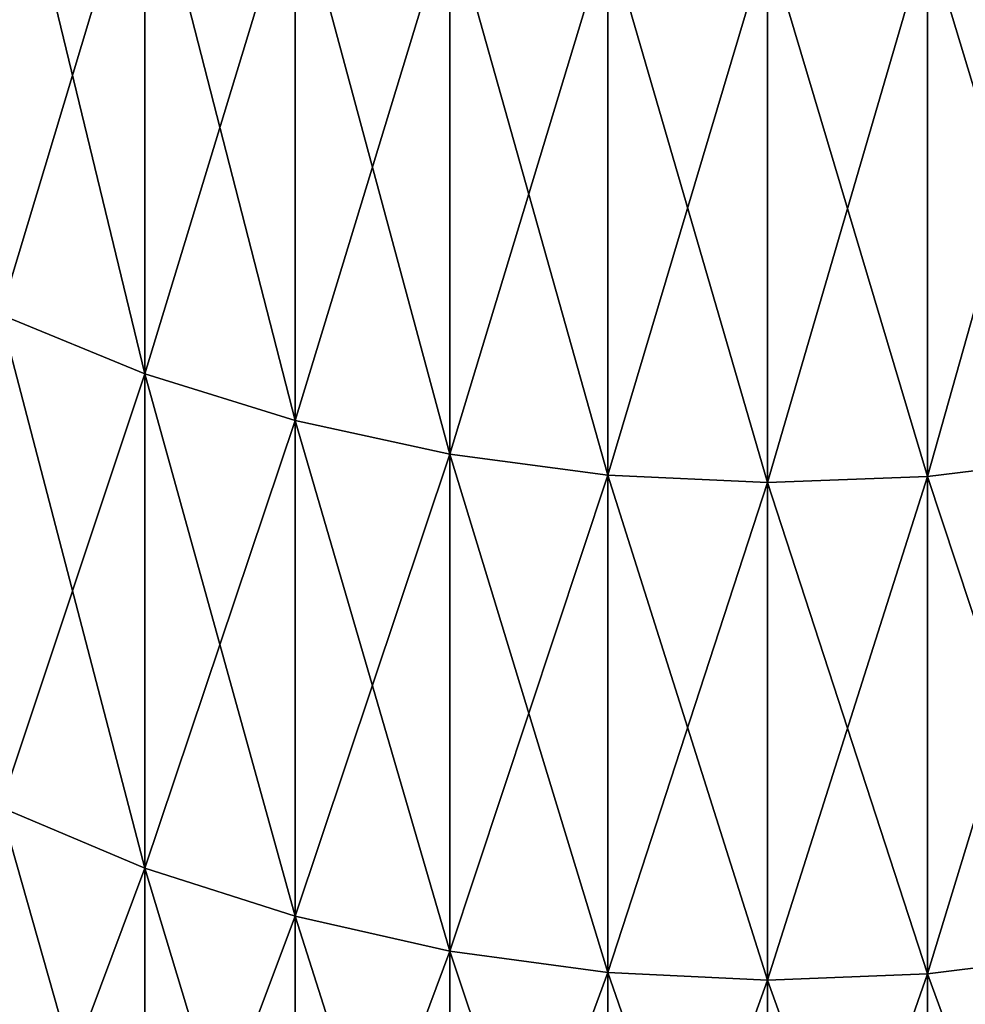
# Model space of a CAD drawing. Header units: metres. Extents: x -46 to 104, y -30 to 30.
# Tile 184 of 256: x 18.037 to 18.616, y -10.607 to -10.005. Entities that reach past the tile are written whole.
import ezdxf

# ---------------------------------------------------------------- set-up
doc = ezdxf.new("R2010")
doc.units = ezdxf.units.M
doc.layers.add('solid_26_000_502_XXX', color=7, linetype='CONTINUOUS')

msp = doc.modelspace()

# ---------------------------------------------------------------- linework, layer by layer
at = {"layer": 'solid_26_000_502_XXX'}
for points in [[(18.113604, -9.891685, 618.655579), (18.025349, -9.856707, 618.632019), (18.025349, -10.185047, 618.115845)], [(18.113604, -10.22119, 605.862488), (18.025349, -10.185047, 605.884155), (18.025349, -9.856707, 605.367981)], [(18.113604, -9.891685, 605.344421), (18.113604, -10.22119, 605.862488), (18.025349, -9.856707, 605.367981)], [(18.113604, -9.891685, 6.655568), (18.025349, -9.856707, 6.632032), (18.025349, -10.185047, 6.115828)], [(18.113604, -10.22119, -6.137531), (18.025349, -10.185047, -6.115828), (18.025349, -9.856707, -6.632032)], [(18.113604, -9.891685, -6.655568), (18.113604, -10.22119, -6.137531), (18.025349, -9.856707, -6.632032)], [(18.113604, -10.22119, 618.137512), (18.113604, -9.891685, 618.655579), (18.025349, -10.185047, 618.115845)], [(18.113604, -10.22119, 6.137531), (18.113604, -9.891685, 6.655568), (18.025349, -10.185047, 6.115828)], [(18.205557, -9.919344, 618.674194), (18.113604, -9.891685, 618.655579), (18.113604, -10.22119, 618.137512)], [(18.205557, -10.24977, 605.845337), (18.113604, -10.22119, 605.862488), (18.113604, -9.891685, 605.344421)], [(18.205557, -9.919344, 605.325806), (18.205557, -10.24977, 605.845337), (18.113604, -9.891685, 605.344421)], [(18.205557, -9.919344, 6.674177), (18.113604, -9.891685, 6.655568), (18.113604, -10.22119, 6.137531)], [(18.205557, -10.24977, -6.154692), (18.113604, -10.22119, -6.137531), (18.113604, -9.891685, -6.655568)], [(18.205557, -9.919344, -6.674177), (18.205557, -10.24977, -6.154692), (18.113604, -9.891685, -6.655568)], [(18.205557, -10.24977, 618.154663), (18.205557, -9.919344, 618.674194), (18.113604, -10.22119, 618.137512)], [(18.205557, -10.24977, 6.154692), (18.205557, -9.919344, 6.674177), (18.113604, -10.22119, 6.137531)], [(18.300327, -9.939417, 618.687683), (18.205557, -9.919344, 618.674194), (18.205557, -10.24977, 618.154663)], [(18.300327, -10.270512, 605.832825), (18.205557, -10.24977, 605.845337), (18.205557, -9.919344, 605.325806)], [(18.300327, -9.939417, 605.312317), (18.300327, -10.270512, 605.832825), (18.205557, -9.919344, 605.325806)], [(18.300327, -9.939417, 6.687683), (18.205557, -9.919344, 6.674177), (18.205557, -10.24977, 6.154692)], [(18.300327, -10.270512, -6.167147), (18.205557, -10.24977, -6.154692), (18.205557, -9.919344, -6.674177)], [(18.300327, -9.939417, -6.687683), (18.300327, -10.270512, -6.167147), (18.205557, -9.919344, -6.674177)], [(18.300327, -10.270512, 618.167175), (18.300327, -9.939417, 618.687683), (18.205557, -10.24977, 618.154663)], [(18.300327, -10.270512, 6.167147), (18.300327, -9.939417, 6.687683), (18.205557, -10.24977, 6.154692)], [(18.397005, -9.951712, 618.695984), (18.300327, -9.939417, 618.687683), (18.300327, -10.270512, 618.167175)], [(18.397005, -10.283216, 605.825195), (18.300327, -10.270512, 605.832825), (18.300327, -9.939417, 605.312317)], [(18.397005, -9.951712, 605.304016), (18.397005, -10.283216, 605.825195), (18.300327, -9.939417, 605.312317)], [(18.397005, -9.951712, 6.695956), (18.300327, -9.939417, 6.687683), (18.300327, -10.270512, 6.167147)], [(18.397005, -10.283216, -6.174776), (18.300327, -10.270512, -6.167147), (18.300327, -9.939417, -6.687683)], [(18.397005, -9.951712, -6.695956), (18.397005, -10.283216, -6.174776), (18.300327, -9.939417, -6.687683)], [(18.689219, -9.941136, 618.688843), (18.592386, -9.952576, 618.696533), (18.592386, -10.284109, 618.175293)], [(18.689219, -10.272288, 618.168213), (18.689219, -9.941136, 618.688843), (18.592386, -10.284109, 618.175293)], [(18.689219, -9.941136, 605.311157), (18.689219, -10.272288, 605.831787), (18.592386, -9.952576, 605.303467)], [(18.689219, -9.941136, 6.68884), (18.592386, -9.952576, 6.696537), (18.592386, -10.284109, 6.175312)], [(18.689219, -10.272288, 6.168214), (18.689219, -9.941136, 6.68884), (18.592386, -10.284109, 6.175312)], [(18.689219, -9.941136, -6.68884), (18.689219, -10.272288, -6.168214), (18.592386, -9.952576, -6.696537)], [(18.397005, -10.283216, 618.174805), (18.397005, -9.951712, 618.695984), (18.300327, -10.270512, 618.167175)], [(18.397005, -10.283216, 6.174776), (18.397005, -9.951712, 6.695956), (18.300327, -10.270512, 6.167147)], [(18.494671, -9.956112, 618.698914), (18.397005, -9.951712, 618.695984), (18.397005, -10.283216, 618.174805)], [(18.494671, -10.287764, 605.82251), (18.397005, -10.283216, 605.825195), (18.397005, -9.951712, 605.304016)], [(18.494671, -9.956112, 605.301086), (18.494671, -10.287764, 605.82251), (18.397005, -9.951712, 605.304016)], [(18.494671, -9.956112, 6.698917), (18.397005, -9.951712, 6.695956), (18.397005, -10.283216, 6.174776)], [(18.494671, -10.287764, -6.177506), (18.397005, -10.283216, -6.174776), (18.397005, -9.951712, -6.695956)], [(18.494671, -9.956112, -6.698917), (18.494671, -10.287764, -6.177506), (18.397005, -9.951712, -6.695956)], [(18.592386, -9.952576, 618.696533), (18.494671, -9.956112, 618.698914), (18.494671, -10.287764, 618.17749)], [(18.592386, -10.284109, 618.175293), (18.592386, -9.952576, 618.696533), (18.494671, -10.287764, 618.17749)], [(18.592386, -9.952576, 605.303467), (18.592386, -10.284109, 605.824707), (18.494671, -9.956112, 605.301086)], [(18.592386, -9.952576, 6.696537), (18.494671, -9.956112, 6.698917), (18.494671, -10.287764, 6.177506)], [(18.592386, -10.284109, 6.175312), (18.592386, -9.952576, 6.696537), (18.494671, -10.287764, 6.177506)], [(18.592386, -9.952576, -6.696537), (18.592386, -10.284109, -6.175312), (18.494671, -9.956112, -6.698917)], [(18.689219, -10.272288, 605.831787), (18.592386, -10.284109, 605.824707), (18.592386, -9.952576, 605.303467)], [(18.689219, -10.272288, -6.168214), (18.592386, -10.284109, -6.175312), (18.592386, -9.952576, -6.696537)], [(18.494671, -10.287764, 618.17749), (18.494671, -9.956112, 618.698914), (18.397005, -10.283216, 618.174805)], [(18.494671, -10.287764, 6.177506), (18.494671, -9.956112, 6.698917), (18.397005, -10.283216, 6.174776)], [(18.592386, -10.284109, 605.824707), (18.494671, -10.287764, 605.82251), (18.494671, -9.956112, 605.301086)], [(18.592386, -10.284109, -6.175312), (18.494671, -10.287764, -6.177506), (18.494671, -9.956112, -6.698917)], [(18.113604, -10.22119, 618.137512), (18.025349, -10.185047, 618.115845), (18.025349, -10.486378, 617.583435)], [(18.113604, -10.523591, 606.39679), (18.025349, -10.486378, 606.416565), (18.025349, -10.185047, 605.884155)], [(18.113604, -10.22119, 605.862488), (18.113604, -10.523591, 606.39679), (18.025349, -10.185047, 605.884155)], [(18.113604, -10.22119, 6.137531), (18.025349, -10.185047, 6.115828), (18.025349, -10.486378, 5.583405)], [(18.113604, -10.523591, -5.60322), (18.025349, -10.486378, -5.583405), (18.025349, -10.185047, -6.115828)], [(18.113604, -10.22119, -6.137531), (18.113604, -10.523591, -5.60322), (18.025349, -10.185047, -6.115828)], [(18.113604, -10.523591, 617.60321), (18.113604, -10.22119, 618.137512), (18.025349, -10.486378, 617.583435)], [(18.113604, -10.523591, 5.60322), (18.113604, -10.22119, 6.137531), (18.025349, -10.486378, 5.583405)], [(18.205557, -10.24977, 618.154663), (18.113604, -10.22119, 618.137512), (18.113604, -10.523591, 617.60321)], [(18.205557, -10.553016, 606.381104), (18.113604, -10.523591, 606.39679), (18.113604, -10.22119, 605.862488)], [(18.205557, -10.24977, 605.845337), (18.205557, -10.553016, 606.381104), (18.113604, -10.22119, 605.862488)], [(18.205557, -10.24977, 6.154692), (18.113604, -10.22119, 6.137531), (18.113604, -10.523591, 5.60322)], [(18.205557, -10.553016, -5.618886), (18.113604, -10.523591, -5.60322), (18.113604, -10.22119, -6.137531)], [(18.205557, -10.24977, -6.154692), (18.205557, -10.553016, -5.618886), (18.113604, -10.22119, -6.137531)], [(18.205557, -10.553016, 617.618896), (18.205557, -10.24977, 618.154663), (18.113604, -10.523591, 617.60321)], [(18.205557, -10.553016, 5.618886), (18.205557, -10.24977, 6.154692), (18.113604, -10.523591, 5.60322)], [(18.300327, -10.270512, 618.167175), (18.205557, -10.24977, 618.154663), (18.205557, -10.553016, 617.618896)], [(18.300327, -10.57437, 606.369751), (18.205557, -10.553016, 606.381104), (18.205557, -10.24977, 605.845337)], [(18.300327, -10.270512, 605.832825), (18.300327, -10.57437, 606.369751), (18.205557, -10.24977, 605.845337)], [(18.300327, -10.270512, 6.167147), (18.205557, -10.24977, 6.154692), (18.205557, -10.553016, 5.618886)], [(18.300327, -10.57437, -5.630257), (18.205557, -10.553016, -5.618886), (18.205557, -10.24977, -6.154692)], [(18.300327, -10.270512, -6.167147), (18.300327, -10.57437, -5.630257), (18.205557, -10.24977, -6.154692)], [(18.300327, -10.57437, 617.630249), (18.300327, -10.270512, 618.167175), (18.205557, -10.553016, 617.618896)], [(18.300327, -10.57437, 5.630257), (18.300327, -10.270512, 6.167147), (18.205557, -10.553016, 5.618886)], [(18.397005, -10.283216, 618.174805), (18.300327, -10.270512, 618.167175), (18.300327, -10.57437, 617.630249)], [(18.397005, -10.587452, 606.362793), (18.300327, -10.57437, 606.369751), (18.300327, -10.270512, 605.832825)], [(18.397005, -10.283216, 605.825195), (18.397005, -10.587452, 606.362793), (18.300327, -10.270512, 605.832825)], [(18.397005, -10.283216, 6.174776), (18.300327, -10.270512, 6.167147), (18.300327, -10.57437, 5.630257)], [(18.397005, -10.587452, -5.637221), (18.300327, -10.57437, -5.630257), (18.300327, -10.270512, -6.167147)], [(18.397005, -10.283216, -6.174776), (18.397005, -10.587452, -5.637221), (18.300327, -10.270512, -6.167147)], [(18.689219, -10.272288, 618.168213), (18.592386, -10.284109, 618.175293), (18.592386, -10.58837, 617.637695)], [(18.689219, -10.5762, 617.631226), (18.689219, -10.272288, 618.168213), (18.592386, -10.58837, 617.637695)], [(18.689219, -10.272288, 605.831787), (18.689219, -10.5762, 606.368774), (18.592386, -10.284109, 605.824707)], [(18.689219, -10.272288, 6.168214), (18.592386, -10.284109, 6.175312), (18.592386, -10.58837, 5.637711)], [(18.689219, -10.5762, 5.631231), (18.689219, -10.272288, 6.168214), (18.592386, -10.58837, 5.637711)], [(18.689219, -10.272288, -6.168214), (18.689219, -10.5762, -5.631231), (18.592386, -10.284109, -6.175312)], [(18.397005, -10.587452, 617.637207), (18.397005, -10.283216, 618.174805), (18.300327, -10.57437, 617.630249)], [(18.397005, -10.587452, 5.637221), (18.397005, -10.283216, 6.174776), (18.300327, -10.57437, 5.630257)], [(18.494671, -10.287764, 618.17749), (18.397005, -10.283216, 618.174805), (18.397005, -10.587452, 617.637207)], [(18.494671, -10.592134, 606.360291), (18.397005, -10.587452, 606.362793), (18.397005, -10.283216, 605.825195)], [(18.494671, -10.287764, 605.82251), (18.494671, -10.592134, 606.360291), (18.397005, -10.283216, 605.825195)], [(18.494671, -10.287764, 6.177506), (18.397005, -10.283216, 6.174776), (18.397005, -10.587452, 5.637221)], [(18.494671, -10.592134, -5.639714), (18.397005, -10.587452, -5.637221), (18.397005, -10.283216, -6.174776)], [(18.494671, -10.287764, -6.177506), (18.494671, -10.592134, -5.639714), (18.397005, -10.283216, -6.174776)], [(18.592386, -10.284109, 618.175293), (18.494671, -10.287764, 618.17749), (18.494671, -10.592134, 617.639709)], [(18.592386, -10.58837, 617.637695), (18.592386, -10.284109, 618.175293), (18.494671, -10.592134, 617.639709)], [(18.592386, -10.284109, 605.824707), (18.592386, -10.58837, 606.362305), (18.494671, -10.287764, 605.82251)], [(18.592386, -10.284109, 6.175312), (18.494671, -10.287764, 6.177506), (18.494671, -10.592134, 5.639714)], [(18.592386, -10.58837, 5.637711), (18.592386, -10.284109, 6.175312), (18.494671, -10.592134, 5.639714)], [(18.592386, -10.284109, -6.175312), (18.592386, -10.58837, -5.637711), (18.494671, -10.287764, -6.177506)], [(18.689219, -10.5762, 606.368774), (18.592386, -10.58837, 606.362305), (18.592386, -10.284109, 605.824707)], [(18.689219, -10.5762, -5.631231), (18.592386, -10.58837, -5.637711), (18.592386, -10.284109, -6.175312)], [(18.494671, -10.592134, 617.639709), (18.494671, -10.287764, 618.17749), (18.397005, -10.587452, 617.637207)], [(18.494671, -10.592134, 5.639714), (18.494671, -10.287764, 6.177506), (18.397005, -10.587452, 5.637221)], [(18.592386, -10.58837, 606.362305), (18.494671, -10.592134, 606.360291), (18.494671, -10.287764, 605.82251)], [(18.592386, -10.58837, -5.637711), (18.494671, -10.592134, -5.639714), (18.494671, -10.287764, -6.177506)], [(18.113604, -10.523591, 617.60321), (18.025349, -10.486378, 617.583435), (18.025349, -10.7599, 617.036194)], [(18.113604, -10.798084, 606.945923), (18.025349, -10.7599, 606.963806), (18.025349, -10.486378, 606.416565)], [(18.113604, -10.523591, 606.39679), (18.113604, -10.798084, 606.945923), (18.025349, -10.486378, 606.416565)], [(18.113604, -10.523591, 5.60322), (18.025349, -10.486378, 5.583405), (18.025349, -10.7599, 5.036177)], [(18.113604, -10.798084, -5.054049), (18.025349, -10.7599, -5.036177), (18.025349, -10.486378, -5.583405)], [(18.113604, -10.523591, -5.60322), (18.113604, -10.798084, -5.054049), (18.025349, -10.486378, -5.583405)], [(18.113604, -10.798084, 617.054077), (18.113604, -10.523591, 617.60321), (18.025349, -10.7599, 617.036194)], [(18.113604, -10.798084, 5.054049), (18.113604, -10.523591, 5.60322), (18.025349, -10.7599, 5.036177)], [(18.205557, -10.553016, 617.618896), (18.113604, -10.523591, 617.60321), (18.113604, -10.798084, 617.054077)], [(18.205557, -10.828277, 606.931824), (18.113604, -10.798084, 606.945923), (18.113604, -10.523591, 606.39679)], [(18.205557, -10.553016, 606.381104), (18.205557, -10.828277, 606.931824), (18.113604, -10.523591, 606.39679)], [(18.205557, -10.553016, 5.618886), (18.113604, -10.523591, 5.60322), (18.113604, -10.798084, 5.054049)], [(18.205557, -10.828277, -5.06818), (18.113604, -10.798084, -5.054049), (18.113604, -10.523591, -5.60322)], [(18.205557, -10.553016, -5.618886), (18.205557, -10.828277, -5.06818), (18.113604, -10.523591, -5.60322)], [(18.205557, -10.828277, 617.068176), (18.205557, -10.553016, 617.618896), (18.113604, -10.798084, 617.054077)], [(18.205557, -10.828277, 5.06818), (18.205557, -10.553016, 5.618886), (18.113604, -10.798084, 5.054049)], [(18.300327, -10.57437, 617.630249), (18.205557, -10.553016, 617.618896), (18.205557, -10.828277, 617.068176)], [(18.300327, -10.850188, 606.92157), (18.205557, -10.828277, 606.931824), (18.205557, -10.553016, 606.381104)], [(18.300327, -10.57437, 606.369751), (18.300327, -10.850188, 606.92157), (18.205557, -10.553016, 606.381104)], [(18.300327, -10.57437, 5.630257), (18.205557, -10.553016, 5.618886), (18.205557, -10.828277, 5.06818)], [(18.300327, -10.850188, -5.078436), (18.205557, -10.828277, -5.06818), (18.205557, -10.553016, -5.618886)], [(18.300327, -10.57437, -5.630257), (18.300327, -10.850188, -5.078436), (18.205557, -10.553016, -5.618886)], [(18.300327, -10.850188, 617.07843), (18.300327, -10.57437, 617.630249), (18.205557, -10.828277, 617.068176)], [(18.300327, -10.850188, 5.078436), (18.300327, -10.57437, 5.630257), (18.205557, -10.828277, 5.06818)], [(18.397005, -10.587452, 617.637207), (18.300327, -10.57437, 617.630249), (18.300327, -10.850188, 617.07843)], [(18.397005, -10.86361, 606.915283), (18.300327, -10.850188, 606.92157), (18.300327, -10.57437, 606.369751)], [(18.397005, -10.587452, 606.362793), (18.397005, -10.86361, 606.915283), (18.300327, -10.57437, 606.369751)], [(18.397005, -10.587452, 5.637221), (18.300327, -10.57437, 5.630257), (18.300327, -10.850188, 5.078436)], [(18.397005, -10.86361, -5.084718), (18.300327, -10.850188, -5.078436), (18.300327, -10.57437, -5.630257)], [(18.397005, -10.587452, -5.637221), (18.397005, -10.86361, -5.084718), (18.300327, -10.57437, -5.630257)], [(18.689219, -10.5762, 617.631226), (18.592386, -10.58837, 617.637695), (18.592386, -10.864553, 617.085144)], [(18.689219, -10.852066, 617.079285), (18.689219, -10.5762, 617.631226), (18.592386, -10.864553, 617.085144)], [(18.689219, -10.5762, 606.368774), (18.689219, -10.852066, 606.920715), (18.592386, -10.58837, 606.362305)], [(18.689219, -10.5762, 5.631231), (18.592386, -10.58837, 5.637711), (18.592386, -10.864553, 5.08516)], [(18.689219, -10.852066, 5.079315), (18.689219, -10.5762, 5.631231), (18.592386, -10.864553, 5.08516)], [(18.689219, -10.5762, -5.631231), (18.689219, -10.852066, -5.079315), (18.592386, -10.58837, -5.637711)], [(18.397005, -10.86361, 617.084717), (18.397005, -10.587452, 617.637207), (18.300327, -10.850188, 617.07843)], [(18.397005, -10.86361, 5.084718), (18.397005, -10.587452, 5.637221), (18.300327, -10.850188, 5.078436)], [(18.494671, -10.592134, 617.639709), (18.397005, -10.587452, 617.637207), (18.397005, -10.86361, 617.084717)], [(18.494671, -10.868414, 606.913025), (18.397005, -10.86361, 606.915283), (18.397005, -10.587452, 606.362793)], [(18.494671, -10.592134, 606.360291), (18.494671, -10.868414, 606.913025), (18.397005, -10.587452, 606.362793)], [(18.494671, -10.592134, 5.639714), (18.397005, -10.587452, 5.637221), (18.397005, -10.86361, 5.084718)], [(18.494671, -10.868414, -5.086967), (18.397005, -10.86361, -5.084718), (18.397005, -10.587452, -5.637221)], [(18.494671, -10.592134, -5.639714), (18.494671, -10.868414, -5.086967), (18.397005, -10.587452, -5.637221)], [(18.494671, -10.868414, 617.086975), (18.494671, -10.592134, 617.639709), (18.397005, -10.86361, 617.084717)], [(18.494671, -10.868414, 5.086967), (18.494671, -10.592134, 5.639714), (18.397005, -10.86361, 5.084718)], [(18.592386, -10.58837, 617.637695), (18.494671, -10.592134, 617.639709), (18.494671, -10.868414, 617.086975)], [(18.592386, -10.864553, 617.085144), (18.592386, -10.58837, 617.637695), (18.494671, -10.868414, 617.086975)], [(18.592386, -10.58837, 606.362305), (18.592386, -10.864553, 606.914856), (18.494671, -10.592134, 606.360291)], [(18.592386, -10.58837, 5.637711), (18.494671, -10.592134, 5.639714), (18.494671, -10.868414, 5.086967)], [(18.592386, -10.864553, 5.08516), (18.592386, -10.58837, 5.637711), (18.494671, -10.868414, 5.086967)], [(18.592386, -10.58837, -5.637711), (18.592386, -10.864553, -5.08516), (18.494671, -10.592134, -5.639714)], [(18.592386, -10.864553, 606.914856), (18.494671, -10.868414, 606.913025), (18.494671, -10.592134, 606.360291)], [(18.592386, -10.864553, -5.08516), (18.494671, -10.868414, -5.086967), (18.494671, -10.592134, -5.639714)], [(18.689219, -10.852066, 606.920715), (18.592386, -10.864553, 606.914856), (18.592386, -10.58837, 606.362305)], [(18.689219, -10.852066, -5.079315), (18.592386, -10.864553, -5.08516), (18.592386, -10.58837, -5.637711)]]:
    msp.add_3dface(points, dxfattribs=at)

doc.saveas('drawing.dxf')
